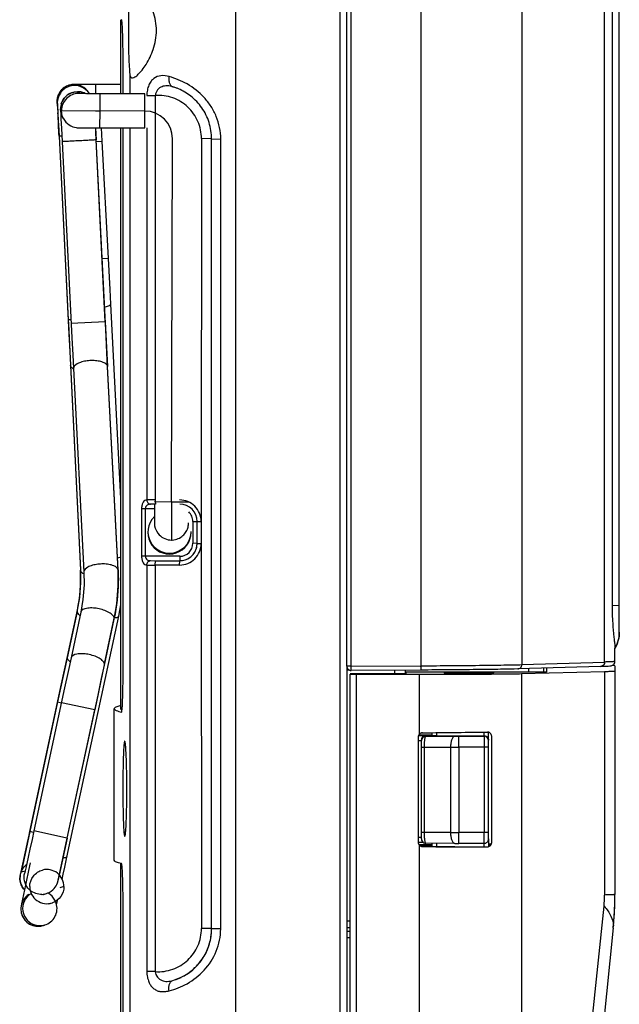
# Model space of a CAD drawing. Header units: inches. Extents: x 0 to 17, y 0 to 11.
# Tile 6 of 30: x 1.7 to 2.3, y 4.6 to 5.5. Entities that reach past the tile are written whole.
import ezdxf

# ---------------------------------------------------------------- set-up
doc = ezdxf.new("R2010")
doc.units = ezdxf.units.IN
doc.header["$LTSCALE"] = 0.935
doc.header["$MEASUREMENT"] = 0
doc.layers.get('0').update_dxf_attribs({"linetype": 'CONTINUOUS'})

msp = doc.modelspace()

# ---------------------------------------------------------------- linework, layer by layer
at = {"color": 7, "linetype": 'CONTINUOUS'}
for p, q in [((2.02491, 4.9164), (2.02491, 5.60517)), ((2.02895, 4.91637), (2.02894, 5.57913)), ((2.09275, 5.5788), (2.09275, 4.91671)), ((2.18547, 5.57904), (2.18547, 4.91775)), ((2.26142, 4.92013), (2.26142, 5.58061)), ((2.27488, 4.94722), (2.27488, 5.55695)), ((2.26822, 5.5272), (2.26822, 4.97172)), ((1.77535, 5.44964), (1.77482, 5.44963)), ((1.77835, 5.44964), (1.77535, 5.44964)), ((1.79079, 5.44963), (1.77835, 5.44964)), ((1.81759, 5.44956), (1.79079, 5.44963)), ((1.79467, 5.44114), (1.79468, 5.44962)), ((1.78289, 5.44122), (1.78078, 5.44124)), ((1.78603, 5.44119), (1.78289, 5.44122)), ((1.79016, 5.44116), (1.78603, 5.44119)), ((1.79518, 5.44114), (1.79016, 5.44116)), ((1.83966, 5.44103), (1.79518, 5.44114)), ((1.79856, 5.42539), (1.79856, 5.44113)), ((1.83965, 5.42529), (1.83966, 5.44103)), ((1.75895, 5.4338), (1.75938, 5.43283)), ((1.75938, 5.43283), (1.75963, 5.42867)), ((1.75944, 5.43144), (1.75945, 5.43133)), ((1.75945, 5.43133), (1.7595, 5.43062)), ((1.7595, 5.43062), (1.75963, 5.42825)), ((1.75955, 5.42944), (1.75957, 5.42938)), ((1.75963, 5.42867), (1.75979, 5.42573)), ((1.75963, 5.42825), (1.75989, 5.42346)), ((1.75979, 5.42573), (1.7599, 5.42377)), ((1.76235, 5.42725), (1.76236, 5.42733)), ((1.76235, 5.42724), (1.76235, 5.42725)), ((1.76323, 5.42567), (1.76236, 5.42733)), ((1.76393, 5.42101), (1.76323, 5.42567)), ((1.76323, 5.42567), (1.79452, 5.4254)), ((1.79452, 5.4254), (1.79856, 5.42539)), ((1.79848, 5.40982), (1.79856, 5.42539)), ((1.83965, 5.42529), (1.79856, 5.42539)), ((1.83958, 5.40972), (1.83965, 5.42529)), ((1.75989, 5.42346), (1.76025, 5.41655)), ((1.76025, 5.41655), (1.7607, 5.40774)), ((1.76245, 5.42397), (1.76273, 5.41773)), ((1.76273, 5.41773), (1.76311, 5.40969)), ((1.76427, 5.42004), (1.76393, 5.42101)), ((1.76427, 5.42005), (1.7648, 5.41882)), ((1.76494, 5.41854), (1.76427, 5.42004)), ((1.7648, 5.4188), (1.76494, 5.41854)), ((1.7607, 5.40774), (1.76098, 5.40212)), ((1.76311, 5.40969), (1.77272, 5.21726)), ((1.78101, 5.40992), (1.78385, 5.40989)), ((1.78385, 5.40989), (1.79101, 5.40984)), ((1.79101, 5.40984), (1.83958, 5.40972)), ((1.79453, 5.40992), (1.79508, 5.39886)), ((1.79475, 5.4059), (1.79456, 5.40983)), ((1.80062, 5.39771), (1.79998, 5.40981)), ((1.76098, 5.40212), (1.761, 5.40212)), ((1.76331, 5.40219), (1.761, 5.40212)), ((1.761, 5.40212), (1.76942, 5.23381)), ((1.7951, 5.39887), (1.79475, 5.4059)), ((1.7951, 5.39887), (1.79508, 5.39886)), ((1.80342, 5.23193), (1.79508, 5.39886)), ((1.80411, 5.21857), (1.7951, 5.39887)), ((1.86423, 5.06712), (1.86503, 5.39979)), ((1.79526, 5.39736), (1.80062, 5.39771)), ((1.80622, 5.29022), (1.80062, 5.39771)), ((1.80622, 5.29022), (1.80064, 5.28987)), ((1.81759, 5.07009), (1.8084, 5.24831)), ((1.76939, 5.23381), (1.76942, 5.23381)), ((1.77171, 5.23389), (1.76942, 5.23381)), ((1.76942, 5.23381), (1.7696, 5.23024)), ((1.7696, 5.23024), (1.77147, 5.19235)), ((1.80342, 5.23193), (1.77206, 5.23037)), ((1.80344, 5.23194), (1.80342, 5.23193)), ((1.80342, 5.23193), (1.8055, 5.19107)), ((1.77143, 5.19236), (1.78061, 5.00467)), ((1.77144, 5.19236), (1.77148, 5.192)), ((1.77147, 5.19235), (1.77148, 5.192)), ((1.77148, 5.192), (1.78065, 5.00431)), ((1.80553, 5.19077), (1.80549, 5.19107)), ((1.81513, 5.0046), (1.80549, 5.19107)), ((1.81517, 5.00429), (1.80552, 5.19076)), ((1.77403, 5.18894), (1.77262, 5.19001)), ((1.77417, 5.18914), (1.78381, 5.00267)), ((1.84854, 5.06483), (1.84851, 5.0564)), ((1.84854, 5.0672), (1.86423, 5.06712)), ((1.86423, 5.06712), (1.86422, 5.06327)), ((1.86423, 5.06712), (1.87986, 5.06712)), ((1.84851, 5.0564), (1.84848, 5.05088)), ((1.86422, 5.06327), (1.86408, 5.03197)), ((1.84848, 5.05088), (1.84847, 5.04851)), ((1.85152, 5.03832), (1.85286, 5.03674)), ((1.85259, 5.03701), (1.85286, 5.03674)), ((1.81764, 5.01614), (1.81465, 5.01527)), ((1.7806, 5.00467), (1.7806, 5.00466)), ((1.7806, 5.00466), (1.78066, 5.00431)), ((1.7829, 5.00144), (1.78181, 5.0023)), ((1.78372, 5.00096), (1.7829, 5.00144)), ((1.78382, 5.00267), (1.78382, 5.00266)), ((1.81516, 5.00429), (1.81512, 5.0046)), ((1.81512, 5.0046), (1.81514, 5.00429)), ((1.81512, 5.0046), (1.81513, 5.00429)), ((1.81516, 5.00429), (1.81516, 5.00429)), ((1.77754, 4.96648), (1.76838, 4.92409)), ((1.77756, 4.96756), (1.7684, 4.92517)), ((1.78091, 4.96589), (1.77196, 4.9239)), ((1.77755, 4.96756), (1.77754, 4.96648)), ((1.81575, 4.96206), (1.81759, 4.97261)), ((2.27488, 4.97188), (2.26822, 4.97172)), ((1.76811, 4.74109), (1.81575, 4.96206)), ((1.77901, 4.96385), (1.77835, 4.96466)), ((1.78012, 4.96282), (1.77901, 4.96385)), ((1.80263, 4.91737), (1.81159, 4.95935)), ((1.80266, 4.9184), (1.81161, 4.96038)), ((1.81159, 4.95936), (1.81161, 4.96038)), ((1.81159, 4.95935), (1.81159, 4.95936)), ((2.27091, 4.92069), (2.27091, 4.93296)), ((1.76838, 4.92409), (1.75965, 4.88359)), ((1.76839, 4.92517), (1.76838, 4.92409)), ((1.76902, 4.92251), (1.76838, 4.92409)), ((1.7698, 4.92152), (1.76902, 4.92251)), ((1.77105, 4.92035), (1.7698, 4.92152)), ((2.18547, 4.91775), (2.26142, 4.92013)), ((1.80245, 4.91744), (1.79364, 4.87632)), ((1.80266, 4.9184), (1.80245, 4.91744)), ((1.80264, 4.91738), (1.80266, 4.9184)), ((2.02894, 4.91637), (2.02491, 4.9164)), ((2.02737, 4.91273), (2.02491, 4.91273)), ((2.0289, 4.91243), (2.02895, 4.91527)), ((2.0927, 4.91277), (2.0289, 4.91243)), ((2.02895, 4.91637), (2.09275, 4.91671)), ((2.06856, 4.91264), (2.06856, 4.90922)), ((2.07847, 4.9127), (2.07847, 4.90922)), ((2.19448, 4.91081), (2.07947, 4.91079)), ((2.07947, 4.90922), (2.07947, 4.91079)), ((2.09275, 4.91562), (2.0927, 4.91277)), ((2.25766, 4.91618), (2.18171, 4.91379)), ((2.1851, 4.9095), (2.26142, 4.91149)), ((2.1918, 4.91081), (2.1918, 4.91411)), ((2.20803, 4.91088), (2.19448, 4.91081)), ((2.20545, 4.91454), (2.20545, 4.91085)), ((2.20803, 4.91462), (2.20803, 4.91088)), ((2.26142, 4.91149), (2.26142, 4.70652)), ((2.27091, 4.91671), (2.26858, 4.91696)), ((2.27091, 4.91671), (2.27091, 4.70703)), ((2.07947, 4.90922), (2.02788, 4.90922)), ((2.02788, 3.99389), (2.02788, 4.90897)), ((2.02788, 4.90897), (2.03389, 4.90892)), ((2.03388, 4.00506), (2.03389, 4.90892)), ((2.03389, 4.90892), (2.09152, 4.90892)), ((2.09152, 4.85408), (2.09152, 4.90892)), ((2.15993, 4.91036), (2.11429, 4.91036)), ((2.11429, 4.91036), (2.11429, 4.90991)), ((2.11429, 4.90991), (2.15993, 4.90991)), ((2.15993, 4.90991), (2.15993, 4.91036)), ((2.1851, 4.9095), (2.1851, 4.00665)), ((1.76608, 4.89641), (1.73789, 4.76533)), ((1.75965, 4.88359), (1.73408, 4.76472)), ((1.75944, 4.88364), (1.76316, 4.88284)), ((1.76855, 4.75874), (1.7967, 4.88964)), ((1.79383, 4.87628), (1.76317, 4.88287)), ((1.76836, 4.75878), (1.79364, 4.87632)), ((2.09038, 4.8513), (2.09038, 4.7549)), ((2.09335, 4.8479), (2.09038, 4.8479)), ((2.09075, 4.8529), (2.09732, 4.8529)), ((2.10327, 4.853), (2.09079, 4.853)), ((2.10129, 4.85505), (2.09313, 4.85505)), ((2.09335, 4.75796), (2.09335, 4.84889)), ((2.09732, 4.8529), (2.09732, 4.8522)), ((2.09732, 4.8522), (2.12395, 4.8521)), ((2.10327, 4.85254), (2.10327, 4.85535)), ((2.10724, 4.85251), (2.10327, 4.85254)), ((2.10724, 4.85539), (2.10724, 4.85251)), ((2.10724, 4.85251), (2.15089, 4.85251)), ((2.12763, 4.84209), (2.12771, 4.8521)), ((2.12771, 4.8521), (2.15089, 4.85209)), ((2.15089, 4.85209), (2.15085, 4.84212)), ((2.15089, 4.85251), (2.15089, 4.85209)), ((2.15095, 4.85251), (2.15092, 4.85593)), ((2.15486, 4.75805), (2.15486, 4.85585)), ((2.15555, 4.85558), (2.15486, 4.85556)), ((2.15783, 4.7546), (2.15783, 4.85204)), ((2.09335, 4.84222), (2.09578, 4.84219)), ((2.09578, 4.84219), (2.1201, 4.84211)), ((2.09578, 4.84219), (2.09578, 4.76383)), ((2.1201, 4.84211), (2.1201, 4.76375)), ((2.15085, 4.84209), (2.12763, 4.84209)), ((2.12763, 4.84209), (2.12763, 4.76373)), ((2.15085, 4.84209), (2.15085, 4.76373)), ((2.15486, 4.84213), (2.15089, 4.84209)), ((1.73408, 4.76472), (1.72729, 4.73296)), ((1.73318, 4.76152), (1.73168, 4.75454)), ((1.73388, 4.76476), (1.73318, 4.76152)), ((1.73388, 4.76476), (1.73408, 4.76472)), ((1.7376, 4.76397), (1.73408, 4.76472)), ((1.73617, 4.75734), (1.73429, 4.74867)), ((1.73789, 4.76533), (1.73617, 4.75734)), ((1.76693, 4.7591), (1.73789, 4.76533)), ((1.76836, 4.75878), (1.76098, 4.72479)), ((1.76449, 4.73993), (1.76855, 4.75874)), ((1.76836, 4.75878), (1.76693, 4.7591)), ((1.76855, 4.75874), (1.76836, 4.75878)), ((2.09038, 4.75961), (2.09335, 4.75961)), ((2.09578, 4.76383), (2.09335, 4.76386)), ((2.1201, 4.76375), (2.09578, 4.76383)), ((2.15085, 4.76373), (2.12763, 4.76373)), ((2.12771, 4.7539), (2.12763, 4.76373)), ((2.15089, 4.75389), (2.15085, 4.7637)), ((2.15486, 4.76376), (2.15089, 4.76373)), ((2.15486, 4.75805), (2.15486, 4.75786)), ((2.15486, 4.75786), (2.15486, 4.75092)), ((1.73168, 4.75454), (1.72988, 4.74616)), ((1.73429, 4.74867), (1.73269, 4.74131)), ((2.09514, 4.7547), (2.09048, 4.7547)), ((2.10327, 4.75253), (2.09145, 4.75253)), ((2.09152, 4.00607), (2.09152, 4.75212)), ((2.09242, 4.7518), (2.10129, 4.7518)), ((2.09431, 4.75124), (2.15383, 4.75072)), ((2.09431, 4.75094), (2.09431, 4.75124)), ((2.12392, 4.7539), (2.09731, 4.754)), ((2.10129, 4.7522), (2.10325, 4.75225)), ((2.10129, 4.7522), (2.10129, 4.75118)), ((2.10327, 4.75116), (2.10327, 4.75398)), ((2.10724, 4.75396), (2.10724, 4.75112)), ((2.15089, 4.75389), (2.12771, 4.7539)), ((2.15092, 4.75075), (2.15095, 4.75389)), ((2.15383, 4.75061), (2.15383, 4.75072)), ((2.15749, 4.7531), (2.15486, 4.7531)), ((2.15486, 4.75231), (2.15699, 4.75237)), ((1.72988, 4.74616), (1.72745, 4.73474)), ((1.73269, 4.74131), (1.7314, 4.73543)), ((1.7604, 4.72133), (1.76449, 4.73993)), ((1.76715, 4.73662), (1.76811, 4.74109)), ((1.72745, 4.73474), (1.72599, 4.72785)), ((1.72729, 4.73296), (1.72618, 4.72761)), ((1.7314, 4.73543), (1.73044, 4.73109)), ((1.73399, 4.73325), (1.73273, 4.72739)), ((1.73461, 4.73614), (1.73399, 4.73325)), ((1.76482, 4.72579), (1.7662, 4.7322)), ((1.7662, 4.7322), (1.76715, 4.73662)), ((1.72557, 4.72584), (1.72545, 4.72523)), ((1.72599, 4.72785), (1.72557, 4.72584)), ((1.72859, 4.72819), (1.72618, 4.72761)), ((1.72986, 4.7285), (1.72859, 4.72819)), ((1.72981, 4.72829), (1.72962, 4.72745)), ((1.73273, 4.72739), (1.7312, 4.72023)), ((1.76098, 4.72479), (1.75924, 4.7171)), ((1.76018, 4.72036), (1.7604, 4.72133)), ((1.76376, 4.72085), (1.76482, 4.72579)), ((1.73018, 4.71543), (1.72745, 4.70261)), ((1.7312, 4.72023), (1.73018, 4.71543)), ((1.74939, 4.70786), (1.74937, 4.70786)), ((1.72638, 4.69741), (1.72628, 4.69691)), ((1.72658, 4.69841), (1.72638, 4.69741)), ((1.72745, 4.70261), (1.72658, 4.69841)), ((1.75877, 4.69746), (1.75985, 4.70257)), ((2.18862, 3.99886), (2.26089, 4.69626)), ((2.26933, 4.67631), (2.27018, 4.68608)), ((1.73847, 4.6782), (1.74002, 4.67881)), ((1.74665, 4.6786), (1.74722, 4.67882)), ((2.02788, 4.68242), (2.02491, 4.68241)), ((2.02788, 4.67652), (2.02491, 4.67651)), ((2.26933, 4.67632), (2.19813, 3.98928)), ((2.26933, 4.67632), (2.26933, 4.67631)), ((2.02491, 4.67338), (2.02788, 4.67335)), ((2.02788, 4.66735), (2.02491, 4.66737))]:
    msp.add_line(p, q, dxfattribs=at)
at = {"color": 6, "linetype": 'CONTINUOUS'}
for p, q in [((1.92325, 4.01676), (1.92325, 5.57907)), ((2.01887, 4.01591), (2.01885, 5.57989)), ((1.81759, 5.44109), (1.81759, 5.50901)), ((1.81974, 5.44108), (1.81974, 5.469)), ((1.82591, 5.45899), (1.82591, 5.44107)), ((1.82824, 5.45562), (1.82825, 5.45562)), ((1.84149, 5.43959), (1.84924, 5.43955)), ((1.84924, 5.43955), (1.84924, 5.06876)), ((1.81759, 4.87734), (1.81759, 5.40977)), ((1.81974, 4.91352), (1.81974, 5.40977)), ((1.82591, 5.40975), (1.82591, 4.01755)), ((1.84149, 5.40972), (1.84149, 5.0688)), ((1.8916, 5.39995), (1.89139, 5.04889)), ((1.90091, 5.39986), (1.8916, 5.39995)), ((1.90091, 4.67561), (1.90091, 5.39971)), ((1.90091, 5.39971), (1.90926, 5.39963)), ((1.90926, 4.67553), (1.90926, 5.39963)), ((1.84853, 5.06876), (1.84149, 5.0688)), ((1.84852, 5.06483), (1.84481, 5.06485)), ((1.84948, 5.06483), (1.84852, 5.06483)), ((1.84924, 5.06876), (1.84853, 5.06876)), ((1.83669, 5.06093), (1.83669, 5.01709)), ((1.83669, 5.06093), (1.84023, 5.06091)), ((1.84023, 5.06091), (1.84853, 5.06091)), ((1.84023, 5.01707), (1.84023, 5.06091)), ((1.88366, 5.04901), (1.88366, 5.02897)), ((1.88366, 5.04901), (1.88763, 5.04898)), ((1.88763, 5.0289), (1.88763, 5.04893)), ((1.88763, 5.04893), (1.89139, 5.04889)), ((1.89139, 5.04889), (1.89139, 5.02888)), ((1.88763, 5.02894), (1.88366, 5.02897)), ((1.88699, 5.02443), (1.88763, 5.0289)), ((1.88763, 5.0289), (1.89139, 5.02888)), ((1.89139, 5.02888), (1.8916, 4.67582)), ((1.84023, 5.01707), (1.83669, 5.01709)), ((1.87176, 5.01707), (1.84023, 5.01707)), ((1.84481, 5.01307), (1.84948, 5.01305)), ((1.84924, 5.00905), (1.84948, 5.01305)), ((1.84948, 5.01305), (1.87176, 5.01304)), ((1.87152, 5.00903), (1.87176, 5.01304)), ((1.87176, 5.01707), (1.87176, 5.01307)), ((1.84149, 5.00908), (1.84149, 4.63631)), ((1.84149, 5.00908), (1.84924, 5.00905)), ((1.87152, 5.00903), (1.84924, 5.00905)), ((1.84924, 5.00905), (1.84924, 4.63628)), ((2.02491, 4.9164), (2.02491, 3.9939)), ((1.81164, 4.87741), (1.81164, 4.87734)), ((1.81164, 4.73847), (1.81164, 4.87734)), ((1.81748, 4.8803), (1.81664, 4.88008)), ((1.81759, 4.8803), (1.81681, 4.88008)), ((1.81759, 4.87734), (1.81759, 4.87741)), ((1.81164, 4.73847), (1.81164, 4.73854)), ((1.81827, 4.73531), (1.81662, 4.73573)), ((1.81759, 4.44089), (1.81759, 4.73531)), ((1.76543, 4.71421), (1.7616, 4.71301)), ((1.7517, 4.69835), (1.75498, 4.69947)), ((1.81974, 4.47708), (1.81974, 4.6953)), ((1.90091, 4.67575), (1.8916, 4.67582)), ((1.90926, 4.67553), (1.90091, 4.67561)), ((1.84924, 4.63628), (1.84149, 4.63631)), ((1.86536, 4.6282), (1.87157, 4.63049))]:
    msp.add_line(p, q, dxfattribs=at)
at = {"color": 7, "linetype": 'CONTINUOUS'}
for points in [[(1.77482, 5.44963), (1.77457, 5.44963), (1.77421, 5.44962), (1.77351, 5.44957), (1.77264, 5.44948), (1.7717, 5.44932), (1.77071, 5.44909), (1.7697, 5.44878), (1.7687, 5.4484), (1.76771, 5.44795), (1.76674, 5.44742), (1.7658, 5.44682), (1.76488, 5.44614), (1.76401, 5.44539), (1.76319, 5.44456), (1.76242, 5.44366), (1.7617, 5.44269), (1.76106, 5.44165), (1.76048, 5.44055), (1.75998, 5.43938), (1.75957, 5.43817), (1.75926, 5.4369), (1.75905, 5.43559), (1.75895, 5.43424), (1.75895, 5.4338)], [(1.7808, 5.44276), (1.77784, 5.443), (1.77492, 5.44268), (1.77243, 5.44196), (1.77031, 5.44095), (1.76849, 5.43975), (1.76697, 5.43842), (1.76572, 5.43701), (1.76471, 5.43556), (1.76391, 5.43411), (1.7633, 5.43267), (1.76286, 5.43125), (1.76257, 5.42989), (1.76241, 5.42866), (1.76236, 5.42773), (1.76235, 5.42724)], [(1.78078, 5.44124), (1.77999, 5.44126), (1.77987, 5.44126)], [(1.78531, 5.44119), (1.78345, 5.44205), (1.7808, 5.44276)], [(1.76235, 5.42725), (1.76235, 5.42691), (1.76236, 5.42654), (1.76237, 5.42617), (1.76238, 5.42575), (1.76245, 5.42397)], [(1.76427, 5.41979), (1.76457, 5.41923), (1.7648, 5.4188)], [(1.7648, 5.41882), (1.76593, 5.41686), (1.76725, 5.41516), (1.76872, 5.41373), (1.77029, 5.41255), (1.77191, 5.41162), (1.77354, 5.41092), (1.77512, 5.41044), (1.77655, 5.41015), (1.77767, 5.41002), (1.77833, 5.40998), (1.77876, 5.40996), (1.77919, 5.40995), (1.77969, 5.40994), (1.78101, 5.40992)], [(1.76098, 5.40212), (1.77005, 5.22057), (1.77082, 5.20494), (1.77144, 5.19236)], [(1.80839, 5.24831), (1.80771, 5.26159), (1.80622, 5.29022)], [(1.80553, 5.19076), (1.80488, 5.2035), (1.80411, 5.21857)], [(1.77272, 5.21726), (1.77351, 5.2017), (1.77416, 5.18913)], [(1.84847, 5.04851), (1.84846, 5.04813), (1.84846, 5.0481)], [(1.86408, 5.03197), (1.86486, 5.03199), (1.86627, 5.03212), (1.86764, 5.03237), (1.86897, 5.03275), (1.87024, 5.03323), (1.87145, 5.0338), (1.87259, 5.03447), (1.87365, 5.03521), (1.87462, 5.03602), (1.87552, 5.03689), (1.87632, 5.03782), (1.87704, 5.03878), (1.87767, 5.03978), (1.87821, 5.0408), (1.87866, 5.04184), (1.87904, 5.04288), (1.87933, 5.04392), (1.87953, 5.04491), (1.87967, 5.04583), (1.87974, 5.0466), (1.87977, 5.04714), (1.87977, 5.04742), (1.87978, 5.04771)], [(1.7806, 5.00467), (1.78069, 4.99289), (1.77958, 4.97926), (1.77756, 4.96756)], [(1.78382, 5.00267), (1.78394, 4.991), (1.78288, 4.97748), (1.78091, 4.96589)], [(1.81159, 4.95935), (1.814, 4.97353), (1.81531, 4.99002), (1.81516, 5.00429)], [(1.76839, 4.92517), (1.76566, 4.91252), (1.7624, 4.89736), (1.73387, 4.76476)], [(1.77196, 4.92391), (1.76929, 4.9114), (1.76608, 4.89641)], [(1.7967, 4.88964), (1.80001, 4.90508), (1.80263, 4.91737)], [(2.09335, 4.75796), (2.0935, 4.75689), (2.09394, 4.75589), (2.09463, 4.75505), (2.09552, 4.75443), (2.09655, 4.75407), (2.09731, 4.754)], [(1.73044, 4.73109), (1.72994, 4.72885), (1.72981, 4.72829)], [(1.72545, 4.72523), (1.7254, 4.72497), (1.72535, 4.72467), (1.72527, 4.72417), (1.72515, 4.72324), (1.72509, 4.72203), (1.72513, 4.7207), (1.7253, 4.71929), (1.72561, 4.71783), (1.72607, 4.71634), (1.72672, 4.71483), (1.72757, 4.71332), (1.72866, 4.71181), (1.72926, 4.71115)], [(1.72962, 4.72745), (1.72951, 4.72699), (1.72951, 4.72696)], [(1.74939, 4.70786), (1.75003, 4.70808), (1.752, 4.70897), (1.75371, 4.71003), (1.75517, 4.7112), (1.7564, 4.71245), (1.75743, 4.71374), (1.75826, 4.71504), (1.7589, 4.71629), (1.75924, 4.7171)], [(1.75924, 4.7171), (1.75946, 4.7177), (1.75972, 4.71853), (1.75985, 4.71899), (1.75993, 4.71931), (1.76001, 4.71962), (1.76018, 4.72036)], [(1.74622, 4.70688), (1.74659, 4.70699), (1.74937, 4.70786)], [(2.27018, 4.68608), (2.2708, 4.6989), (2.27091, 4.70703)], [(1.72628, 4.69691), (1.72623, 4.69666), (1.72618, 4.69634), (1.7261, 4.69581), (1.72601, 4.69495), (1.72596, 4.69386), (1.72599, 4.69264), (1.72613, 4.69136), (1.72637, 4.69008), (1.72673, 4.6888), (1.72721, 4.68753), (1.7278, 4.68627), (1.72852, 4.68506), (1.72936, 4.68389), (1.73032, 4.68278), (1.7314, 4.68174), (1.7326, 4.68079), (1.73391, 4.67995), (1.73532, 4.67923), (1.73684, 4.67864), (1.73847, 4.6782)], [(1.73847, 4.6782), (1.73866, 4.67816), (1.74031, 4.67791), (1.74196, 4.67785)], [(1.74196, 4.67785), (1.74357, 4.67794), (1.74514, 4.6782), (1.74665, 4.6786)]]:
    msp.add_lwpolyline(points, dxfattribs=at)
for centre, radius, start, end in [((1.77486, 5.43371), 0.01593, 125.88269, 143.70557), ((1.775, 5.43266), 0.0161, 32.07189, 42.08349), ((1.77471, 5.43369), 0.01599, 29.96687, 38.66623), ((1.77481, 5.43376), 0.01586, 161.65592, 162.3186), ((1.77889, 5.42564), 0.01566, 89.86176, 179.86202), ((1.77889, 5.42576), 0.01554, 86.4267, 89.85851), ((1.77806, 5.42731), 0.01568, 63.54165, 82.41546), ((1.77409, 5.43368), 0.01514, 179.5513, 188.67877), ((1.77467, 5.43376), 0.01572, 188.67258, 195.9718), ((1.77506, 5.43279), 0.01567, 179.82658, 184.88944), ((1.77801, 5.4273), 0.01565, 162.76778, 179.89154), ((1.83959, 5.39985), 0.02544, 359.862, 89.862), ((-5.62239, 5.03501), 7.39252, 2.846436, 3.014436), ((1.7779, 5.42725), 0.01554, 198.03826, 207.82532), ((1.86392, 5.04763), 0.01547, 178.3252, 180.21457), ((1.86416, 5.04764), 0.01571, 180.24403, 216.4014), ((1.63486, 4.99724), 0.14595, 348.25489, 2.77474), ((1.63554, 4.99717), 0.14528, 347.8023, 348.22613), ((2.24512, 4.94722), 0.02976, 331.10879, 360), ((1.80624, 4.9152), 0.22271, 0.01869, 0.30008), ((1.87573, 4.91556), 0.21702, 0.01508, 0.30385), ((2.09732, 4.84823), 0.00397, 89.99899, 179.99899), ((2.1277, 5.92821), 1.07612, 269.80067, 270.00103), ((2.15089, 4.84854), 0.00397, 89.05157, 89.9999), ((2.15089, 4.84813), 0.00397, 0.00137, 90.0009), ((2.12759, 6.99431), 2.15221, 269.80067, 270.00103), ((2.12774, 7.00531), 2.24157, 269.80466, 269.99704), ((2.15089, 4.75786), 0.00397, 269.99891, 360), ((2.12777, 5.88458), 1.13069, 269.8046, 269.99703), ((1.74092, 4.72181), 0.01585, 128.62002, 136.94446), ((1.74052, 4.72202), 0.01539, 154.57739, 158.69033), ((1.74976, 4.71425), 0.01568, 359.86556, 104.29471), ((1.7446, 4.72279), 0.01565, 219.25815, 230.59739), ((1.74976, 4.71425), 0.01568, 179.8681, 289.43928), ((1.74334, 4.69423), 0.01578, 119.49653, 257.86017), ((1.74461, 4.72292), 0.0158, 272.37539, 287.55129), ((1.74332, 4.69419), 0.01582, 61.3819, 63.20413), ((1.74332, 4.69422), 0.0158, 28.47806, 61.34561), ((2.16177, 4.70653), 0.09965, 354.08174, 359.99403), ((1.97319, 4.70703), 0.29772, 358.25773, 359.99976), ((1.74189, 4.6937), 0.01593, 176.01167, 192.19137), ((1.74334, 4.69423), 0.01578, 291.36576, 23.49642), ((1.74329, 4.69422), 0.01582, 24.32528, 28.4251), ((1.74325, 4.6942), 0.01587, 23.48387, 24.32677), ((1.97296, 4.70704), 0.29796, 356.00147, 358.25755), ((1.74192, 4.69374), 0.01597, 192.31025, 208.61455), ((1.74178, 4.69367), 0.01581, 208.64854, 209.1192), ((1.74185, 4.69373), 0.0159, 209.1841, 224.92858), ((1.97264, 4.70706), 0.29827, 354.07309, 356.0014), ((1.74189, 4.69377), 0.01596, 224.93873, 225.69226), ((1.74184, 4.69373), 0.0159, 225.71398, 241.26157), ((1.74182, 4.69372), 0.01588, 241.31215, 242.09398), ((1.74182, 4.69373), 0.01589, 242.10206, 257.8382), ((1.74181, 4.69373), 0.01589, 257.8852, 273.54443), ((1.74334, 4.69422), 0.01577, 257.85858, 291.38475), ((1.74181, 4.69373), 0.01588, 273.55197, 274.54326), ((1.74179, 4.69374), 0.0159, 274.593, 289.98074), ((1.74176, 4.6938), 0.01597, 290.00134, 293.21713), ((2.25175, 4.67814), 0.01768, 354.08378, 354.63351), ((2.25173, 4.67814), 0.01769, 354.63374, 356.10703), ((2.25161, 4.67815), 0.01781, 356.1119, 0.14126)]:
    msp.add_arc(centre, radius, start, end, dxfattribs=at)
at = {"color": 6, "linetype": 'CONTINUOUS'}
for centre, radius, start, end in [((1.85061, 5.39878), 0.05084, 70.05403, 73.12978), ((1.85092, 5.39963), 0.04994, 66.87968, 70.04945), ((1.87175, 5.04893), 0.01588, 0.00968, 89.9562), ((1.86223, 5.03899), 0.01984, 143.96804, 359.9946), ((1.86228, 5.03894), 0.01991, 134.48424, 143.9362), ((1.86223, 5.03983), 0.01984, 182.36017, 357.63983), ((1.86245, 5.03899), 0.01962, 0.00262, 2.38462), ((1.87176, 5.02898), 0.0119, 270.00034, 359.99765), ((1.87165, 5.02896), 0.01598, 343.53024, 359.94043), ((1.87186, 5.0289), 0.01576, 342.02042, 343.50584), ((1.85109, 4.67578), 0.04983, 345.7511, 359.96548), ((1.85124, 4.67579), 0.04968, 331.70013, 343.17571), ((1.85156, 4.67568), 0.04934, 343.18934, 345.72969), ((1.85116, 4.67589), 0.04979, 317.56041, 327.98766), ((1.85146, 4.67569), 0.04944, 327.99624, 331.68346), ((1.85128, 4.67582), 0.04966, 303.0187, 313.73817), ((1.85145, 4.67564), 0.04942, 313.74942, 317.54783), ((1.85207, 4.67468), 0.04834, 293.66399, 295.5368), ((1.85123, 4.67601), 0.04985, 294.08349, 295.84147), ((1.85204, 4.67474), 0.0484, 295.53725, 297.27916), ((1.85129, 4.67589), 0.04972, 295.84037, 299.21177), ((1.85145, 4.67559), 0.04938, 299.21337, 303.00438), ((1.85188, 4.67517), 0.04886, 286.01924, 293.64163)]:
    msp.add_arc(centre, radius, start, end, dxfattribs=at)
at = {"color": 7, "linetype": 'CONTINUOUS'}
for centre, major_axis, ratio, start_param, end_param in [((2.09435, 4.8513), (0.00336, 0.00211), 0.999919, 1.803512, 2.580031), ((2.09065, 4.85606), (0.0992, 0.00087), 0.008379, -1.533949, -0.880384), ((2.09435, 4.7552), (0.00336, 0.00211), 0.999919, 2.973712, 4.1421), ((2.09065, 4.7518), (0.0992, -0.00087), 0.008379, -1.533803, -0.880237)]:
    msp.add_ellipse(centre, major_axis=major_axis, ratio=ratio, start_param=start_param, end_param=end_param, dxfattribs=at)
at = {"color": 6, "linetype": 'CONTINUOUS'}
for points, knots in [([(1.82825, 5.45562), (1.82909, 5.45562), (1.83113, 5.45665), (1.83402, 5.4592), (1.83742, 5.46312), (1.84253, 5.47047), (1.84831, 5.48228), (1.85134, 5.4991), (1.84817, 5.51592), (1.84237, 5.52777), (1.83727, 5.53518), (1.83388, 5.53917), (1.83102, 5.54178), (1.82901, 5.54288), (1.82816, 5.54291)], [0, 0, 0, 0, 0.024875, 0.063349, 0.114727, 0.17704, 0.326926, 0.498885, 0.671158, 0.821832, 0.884596, 0.936385, 0.975145, 1, 1, 1, 1]), ([(1.82591, 5.53982), (1.82563, 5.53767), (1.82526, 5.53237), (1.82485, 5.52321), (1.8246, 5.51197), (1.82449, 5.49573), (1.82467, 5.48015), (1.82527, 5.46661), (1.82564, 5.4612), (1.82591, 5.45899)], [0, 0, 0, 0, 0.080216, 0.196884, 0.340014, 0.497198, 0.799039, 0.917503, 1, 1, 1, 1]), ([(1.81975, 5.469), (1.81975, 5.47158), (1.81972, 5.47666), (1.81963, 5.48402), (1.8195, 5.49083), (1.81932, 5.49681), (1.81914, 5.50116), (1.81896, 5.50406), (1.81884, 5.50575), (1.81871, 5.50708), (1.81858, 5.50809), (1.81845, 5.50863), (1.81836, 5.50899), (1.81827, 5.50901)], [0, 0, 0, 0, 0.193214, 0.379465, 0.551321, 0.702368, 0.826761, 0.877447, 0.919784, 0.953411, 0.97801, 0.993441, 1, 1, 1, 1]), ([(1.82591, 5.45899), (1.82598, 5.4585), (1.82613, 5.45764), (1.82657, 5.45653), (1.82727, 5.45579), (1.82787, 5.45563), (1.82816, 5.45562)], [0, 0, 0, 0, 0.334702, 0.594884, 0.802447, 1, 1, 1, 1]), ([(1.82816, 5.45562), (1.82818, 5.45562), (1.8282, 5.45562), (1.82823, 5.45562), (1.82824, 5.45562)], [0, 0, 0, 0, 0.496104, 1, 1, 1, 1]), ([(1.86184, 5.45689), (1.85943, 5.45746), (1.85459, 5.45828), (1.8486, 5.45609), (1.84511, 5.45253), (1.84306, 5.44887), (1.84181, 5.44445), (1.84144, 5.44124), (1.84149, 5.43959)], [0, 0, 0, 0, 0.233912, 0.452026, 0.568794, 0.698402, 0.843655, 1, 1, 1, 1]), ([(1.86184, 5.45689), (1.86166, 5.45581), (1.86152, 5.45371), (1.86204, 5.45081), (1.86329, 5.44853), (1.86467, 5.44764), (1.86537, 5.44744)], [0, 0, 0, 0, 0.302232, 0.572074, 0.801029, 1, 1, 1, 1]), ([(1.90926, 5.39963), (1.90932, 5.40314), (1.90856, 5.41018), (1.90549, 5.42029), (1.90063, 5.42963), (1.89224, 5.4404), (1.87942, 5.45056), (1.86758, 5.45526), (1.86184, 5.45689)], [0, 0, 0, 0, 0.132022, 0.264147, 0.395517, 0.525747, 0.775689, 1, 1, 1, 1]), ([(1.86537, 5.44744), (1.86372, 5.44794), (1.86117, 5.44841), (1.85778, 5.44831), (1.85457, 5.44746), (1.85158, 5.44549), (1.84982, 5.44237), (1.84926, 5.44052), (1.84924, 5.43955)], [0, 0, 0, 0, 0.249428, 0.370129, 0.487027, 0.727457, 0.859503, 1, 1, 1, 1]), ([(1.90091, 5.39971), (1.90091, 5.40479), (1.89934, 5.41497), (1.89258, 5.42858), (1.88261, 5.43908), (1.87455, 5.44384), (1.87053, 5.44556)], [0, 0, 0, 0, 0.262287, 0.522543, 0.773655, 1, 1, 1, 1]), ([(1.8916, 5.39995), (1.8916, 5.40533), (1.88934, 5.41623), (1.87976, 5.42977), (1.86561, 5.43841), (1.8546, 5.43992), (1.84924, 5.43955)], [0, 0, 0, 0, 0.250228, 0.500312, 0.75021, 1, 1, 1, 1]), ([(1.84149, 5.0688), (1.84088, 5.06877), (1.83949, 5.0685), (1.83792, 5.0667), (1.83692, 5.06411), (1.83668, 5.06205), (1.83669, 5.06093)], [0, 0, 0, 0, 0.182672, 0.395635, 0.670653, 1, 1, 1, 1]), ([(1.84481, 5.06485), (1.84378, 5.06486), (1.84211, 5.06446), (1.84054, 5.06279), (1.84022, 5.06156), (1.84023, 5.06091)], [0, 0, 0, 0, 0.459584, 0.712445, 1, 1, 1, 1]), ([(1.84149, 5.0688), (1.84149, 5.06781), (1.84203, 5.06584), (1.84394, 5.06484), (1.84481, 5.06485)], [0, 0, 0, 0, 0.52937, 1, 1, 1, 1]), ([(1.84924, 5.06876), (1.84924, 5.06826), (1.84925, 5.06733), (1.84929, 5.06622), (1.84934, 5.06552), (1.84938, 5.06515), (1.84941, 5.06497), (1.84945, 5.06482), (1.84948, 5.06483)], [0, 0, 0, 0, 0.382954, 0.70658, 0.830227, 0.922093, 0.978678, 1, 1, 1, 1]), ([(1.89139, 5.04889), (1.89138, 5.05147), (1.89034, 5.05669), (1.88591, 5.06328), (1.87932, 5.06772), (1.8741, 5.06872), (1.87152, 5.06875)], [0, 0, 0, 0, 0.250185, 0.500258, 0.7502, 1, 1, 1, 1]), ([(1.88366, 5.04901), (1.88366, 5.05063), (1.88299, 5.05389), (1.88106, 5.05661), (1.87988, 5.05772)], [0, 0, 0, 0, 0.500058, 1, 1, 1, 1]), ([(1.87152, 5.00903), (1.8741, 5.00905), (1.87932, 5.01006), (1.8859, 5.01449), (1.89034, 5.02107), (1.89137, 5.02629), (1.89139, 5.02888)], [0, 0, 0, 0, 0.249806, 0.499689, 0.749751, 1, 1, 1, 1]), ([(1.87176, 5.01304), (1.8751, 5.01303), (1.88197, 5.01526), (1.88605, 5.02123), (1.88699, 5.02443)], [0, 0, 0, 0, 0.499987, 1, 1, 1, 1]), ([(1.87176, 5.01307), (1.87503, 5.01307), (1.88174, 5.0152), (1.88585, 5.02093), (1.88686, 5.02404)], [0, 0, 0, 0, 0.500005, 1, 1, 1, 1]), ([(1.83669, 5.01709), (1.83669, 5.01597), (1.83692, 5.0139), (1.83791, 5.01126), (1.83949, 5.00948), (1.84087, 5.00908), (1.84149, 5.00908)], [0, 0, 0, 0, 0.328102, 0.603577, 0.817763, 1, 1, 1, 1]), ([(1.84023, 5.01707), (1.84022, 5.01643), (1.84055, 5.0152), (1.84209, 5.01349), (1.84378, 5.01307), (1.84481, 5.01307)], [0, 0, 0, 0, 0.286584, 0.539682, 1, 1, 1, 1]), ([(1.84149, 5.00908), (1.84149, 5.01007), (1.84204, 5.01205), (1.84393, 5.01307), (1.84481, 5.01307)], [0, 0, 0, 0, 0.52925, 1, 1, 1, 1]), ([(1.81828, 4.87418), (1.81836, 4.87418), (1.81847, 4.87452), (1.81859, 4.87502), (1.81872, 4.876), (1.81884, 4.87727), (1.81897, 4.87892), (1.81914, 4.88176), (1.81932, 4.88603), (1.8195, 4.89192), (1.81963, 4.89863), (1.81972, 4.90593), (1.81974, 4.91096), (1.81974, 4.91352)], [0, 0, 0, 0, 0.005942, 0.020692, 0.044663, 0.077739, 0.119609, 0.169924, 0.293896, 0.44501, 0.617481, 0.804945, 1, 1, 1, 1]), ([(1.81664, 4.88008), (1.81538, 4.87973), (1.81373, 4.87923), (1.81206, 4.87823), (1.81166, 4.87766), (1.81164, 4.87741)], [0, 0, 0, 0, 0.671179, 0.870251, 1, 1, 1, 1]), ([(1.81164, 4.87734), (1.81164, 4.87704), (1.81215, 4.87632), (1.81439, 4.87517), (1.81658, 4.87458), (1.81827, 4.87418)], [0, 0, 0, 0, 0.11761, 0.311863, 1, 1, 1, 1]), ([(1.81858, 4.87612), (1.81843, 4.87621), (1.818, 4.8765), (1.81759, 4.87698), (1.81759, 4.87734)], [0, 0, 0, 0, 0.330953, 1, 1, 1, 1]), ([(1.81827, 4.87418), (1.81827, 4.87418), (1.81827, 4.87418), (1.81828, 4.87418), (1.81828, 4.87418)], [0, 0, 0, 0, 0.519307, 1, 1, 1, 1]), ([(1.82122, 4.84755), (1.82113, 4.84755), (1.82096, 4.84719), (1.82083, 4.84662), (1.82066, 4.84554), (1.82051, 4.84413), (1.82036, 4.84231), (1.82015, 4.83917), (1.81993, 4.83445), (1.81973, 4.82795), (1.81958, 4.82053), (1.81949, 4.81247), (1.81946, 4.80409), (1.8195, 4.7957), (1.81959, 4.78762), (1.81974, 4.78017), (1.81994, 4.77362), (1.82016, 4.76885), (1.82037, 4.76568), (1.82052, 4.76383), (1.82068, 4.76237), (1.82084, 4.76127), (1.82099, 4.76066), (1.82113, 4.76028), (1.82123, 4.76026)], [0, 0, 0, 0, 0.003147, 0.010557, 0.022529, 0.039024, 0.059891, 0.084959, 0.1467, 0.221931, 0.307781, 0.400979, 0.497969, 0.59504, 0.688477, 0.774714, 0.850462, 0.912835, 0.938253, 0.959489, 0.976366, 0.988731, 0.996531, 1, 1, 1, 1]), ([(1.82123, 4.84755), (1.82123, 4.84755), (1.82123, 4.84755), (1.82122, 4.84755), (1.82122, 4.84755)], [0, 0, 0, 0, 0.503151, 1, 1, 1, 1]), ([(1.82125, 4.76026), (1.82134, 4.76026), (1.8215, 4.76062), (1.82164, 4.7612), (1.82182, 4.76227), (1.82199, 4.76368), (1.82215, 4.76551), (1.82238, 4.76864), (1.82263, 4.77336), (1.82286, 4.77986), (1.82304, 4.78728), (1.82315, 4.79534), (1.82318, 4.80372), (1.82314, 4.81212), (1.82303, 4.82019), (1.82285, 4.82765), (1.82261, 4.83419), (1.82237, 4.83896), (1.82214, 4.84213), (1.82197, 4.84399), (1.8218, 4.84544), (1.82163, 4.84654), (1.82148, 4.84715), (1.82133, 4.84753), (1.82123, 4.84755)], [0, 0, 0, 0, 0.003162, 0.010586, 0.022572, 0.039077, 0.059952, 0.085024, 0.146765, 0.221986, 0.307821, 0.401001, 0.497973, 0.595026, 0.688445, 0.774667, 0.850405, 0.912777, 0.938199, 0.959442, 0.97633, 0.988706, 0.99652, 1, 1, 1, 1]), ([(1.82123, 4.76026), (1.82124, 4.76026), (1.82124, 4.76026), (1.82125, 4.76026), (1.82125, 4.76026)], [0, 0, 0, 0, 0.502504, 1, 1, 1, 1]), ([(1.81662, 4.73573), (1.81589, 4.73593), (1.81458, 4.73633), (1.81289, 4.73702), (1.81164, 4.73785), (1.81164, 4.73847)], [0, 0, 0, 0, 0.391451, 0.682871, 1, 1, 1, 1]), ([(1.81975, 4.6953), (1.81975, 4.69788), (1.81972, 4.70295), (1.81963, 4.71032), (1.8195, 4.71713), (1.81932, 4.7231), (1.81914, 4.72746), (1.81896, 4.73036), (1.81884, 4.73205), (1.81871, 4.73338), (1.81858, 4.73439), (1.81845, 4.73493), (1.81836, 4.73529), (1.81827, 4.73531)], [0, 0, 0, 0, 0.193214, 0.379465, 0.551321, 0.702368, 0.826761, 0.877447, 0.919784, 0.953411, 0.978009, 0.993441, 1, 1, 1, 1]), ([(1.84924, 4.63628), (1.8546, 4.6359), (1.86561, 4.6374), (1.87976, 4.64602), (1.88934, 4.65955), (1.89159, 4.67044), (1.8916, 4.67582)], [0, 0, 0, 0, 0.249835, 0.4997, 0.749743, 1, 1, 1, 1]), ([(1.86186, 4.61863), (1.8676, 4.62012), (1.87942, 4.62481), (1.89502, 4.63697), (1.90647, 4.6545), (1.90925, 4.66854), (1.90926, 4.67553)], [0, 0, 0, 0, 0.22452, 0.474768, 0.73605, 1, 1, 1, 1]), ([(1.87423, 4.63172), (1.87793, 4.63363), (1.88515, 4.6386), (1.89384, 4.64888), (1.89959, 4.6616), (1.90091, 4.67094), (1.90091, 4.67561)], [0, 0, 0, 0, 0.23221, 0.482263, 0.740202, 1, 1, 1, 1]), ([(1.84149, 4.63631), (1.84134, 4.63466), (1.84185, 4.63143), (1.84296, 4.62766), (1.8441, 4.62493), (1.84557, 4.62272), (1.84789, 4.62064), (1.85091, 4.61858), (1.85448, 4.61784), (1.85814, 4.61803), (1.8606, 4.61843), (1.86186, 4.61863)], [0, 0, 0, 0, 0.154993, 0.300122, 0.36843, 0.43084, 0.546834, 0.658222, 0.767417, 0.880784, 1, 1, 1, 1]), ([(1.84924, 4.63628), (1.84935, 4.63441), (1.85086, 4.6309), (1.85524, 4.62776), (1.86037, 4.62711), (1.86371, 4.62772), (1.86536, 4.6282)], [0, 0, 0, 0, 0.271175, 0.512863, 0.750902, 1, 1, 1, 1]), ([(1.86186, 4.61863), (1.86167, 4.61968), (1.86152, 4.62179), (1.86203, 4.62474), (1.86331, 4.62708), (1.86469, 4.628), (1.86536, 4.6282)], [0, 0, 0, 0, 0.291746, 0.57077, 0.807313, 1, 1, 1, 1])]:
    msp.add_open_spline(points, degree=3, knots=knots, dxfattribs=at)
at = {"color": 7, "linetype": 'CONTINUOUS'}
for points, knots in [([(1.78695, 5.44345), (1.78481, 5.44582), (1.77912, 5.44913), (1.76931, 5.44851), (1.76142, 5.4425), (1.75939, 5.43597), (1.75938, 5.43283)], [0, 0, 0, 0, 0.255671, 0.489357, 0.749236, 1, 1, 1, 1]), ([(1.7872, 5.44368), (1.78524, 5.44613), (1.77969, 5.44992), (1.77298, 5.44983), (1.76999, 5.44887)], [0, 0, 0, 0, 0.499985, 1, 1, 1, 1]), ([(1.76306, 5.43194), (1.76362, 5.43375), (1.76544, 5.43722), (1.76977, 5.44103), (1.77493, 5.44299), (1.77848, 5.44308), (1.78013, 5.44286)], [0, 0, 0, 0, 0.259878, 0.522762, 0.771858, 1, 1, 1, 1]), ([(1.76313, 5.42244), (1.76299, 5.42285), (1.76255, 5.42444), (1.76235, 5.42611), (1.76236, 5.42733)], [0, 0, 0, 0, 0.258648, 1, 1, 1, 1]), ([(1.79508, 5.39886), (1.79495, 5.39883), (1.79448, 5.39881), (1.7935, 5.39872), (1.79193, 5.39863), (1.78892, 5.39845), (1.78455, 5.39822), (1.77999, 5.39798), (1.77627, 5.3978), (1.77353, 5.39767), (1.77088, 5.39755), (1.76849, 5.39744), (1.76673, 5.39737), (1.76557, 5.39733), (1.7649, 5.39731), (1.76441, 5.3973), (1.76402, 5.39727), (1.76386, 5.39731), (1.76372, 5.39728), (1.76372, 5.3973)], [0, 0, 0, 0, 0.01291, 0.044201, 0.094664, 0.162189, 0.332559, 0.512392, 0.599056, 0.687989, 0.774317, 0.852499, 0.916784, 0.942564, 0.963706, 0.979929, 0.991222, 0.997824, 1, 1, 1, 1]), ([(1.80839, 5.24831), (1.80841, 5.24803), (1.80813, 5.24757), (1.80758, 5.24712), (1.80665, 5.24657), (1.80506, 5.24596), (1.80366, 5.24558), (1.80286, 5.24539)], [0, 0, 0, 0, 0.127806, 0.218247, 0.330795, 0.623412, 1, 1, 1, 1]), ([(1.77262, 5.19001), (1.77246, 5.19017), (1.77195, 5.19074), (1.77158, 5.19145), (1.77148, 5.192)], [0, 0, 0, 0, 0.284622, 1, 1, 1, 1]), ([(1.8044, 5.193), (1.80357, 5.19382), (1.80109, 5.19515), (1.79677, 5.19622), (1.79184, 5.1966), (1.78681, 5.19631), (1.78276, 5.19554), (1.77969, 5.19451), (1.77668, 5.19317), (1.77406, 5.19101), (1.77416, 5.18914)], [0, 0, 0, 0, 0.104796, 0.24438, 0.398146, 0.54494, 0.694843, 0.766725, 0.832297, 1, 1, 1, 1]), ([(1.8055, 5.19107), (1.80547, 5.19124), (1.80528, 5.19196), (1.80482, 5.19259), (1.8044, 5.193)], [0, 0, 0, 0, 0.222494, 1, 1, 1, 1]), ([(1.85286, 5.03674), (1.8543, 5.03525), (1.85782, 5.03285), (1.862, 5.03197), (1.86408, 5.03197)], [0, 0, 0, 0, 0.499972, 1, 1, 1, 1]), ([(1.81407, 5.0065), (1.81325, 5.00733), (1.81079, 5.00868), (1.80647, 5.00977), (1.80155, 5.01016), (1.7965, 5.00988), (1.79245, 5.00911), (1.78937, 5.00808), (1.78635, 5.00672), (1.78373, 5.00455), (1.78382, 5.00267)], [0, 0, 0, 0, 0.10426, 0.243471, 0.397221, 0.544055, 0.693932, 0.765892, 0.831596, 1, 1, 1, 1]), ([(1.78181, 5.0023), (1.78165, 5.00246), (1.78112, 5.00303), (1.78074, 5.00376), (1.78065, 5.0043)], [0, 0, 0, 0, 0.285484, 1, 1, 1, 1]), ([(1.81514, 5.00429), (1.81532, 5.00061), (1.81558, 4.9859), (1.81391, 4.97116), (1.81161, 4.96038)], [0, 0, 0, 0, 0.250298, 1, 1, 1, 1]), ([(1.81512, 5.0046), (1.8151, 5.00476), (1.81491, 5.00547), (1.81447, 5.0061), (1.81407, 5.0065)], [0, 0, 0, 0, 0.223421, 1, 1, 1, 1]), ([(1.77835, 4.96466), (1.77824, 4.96481), (1.77788, 4.96537), (1.77762, 4.96601), (1.77754, 4.96648)], [0, 0, 0, 0, 0.282231, 1, 1, 1, 1]), ([(1.81161, 4.96038), (1.81146, 4.96133), (1.81049, 4.96279), (1.80866, 4.96438), (1.80588, 4.96619), (1.80172, 4.96794), (1.79645, 4.96927), (1.79203, 4.96976), (1.78859, 4.9697), (1.78499, 4.96929), (1.78134, 4.96794), (1.78091, 4.96589)], [0, 0, 0, 0, 0.082974, 0.140956, 0.209407, 0.367148, 0.526866, 0.675904, 0.750067, 0.819661, 1, 1, 1, 1]), ([(2.26822, 4.97172), (2.26822, 4.96721), (2.26846, 4.95875), (2.26927, 4.94869), (2.27001, 4.94183), (2.27046, 4.93795), (2.27077, 4.93509), (2.27091, 4.93353), (2.27091, 4.93294)], [0, 0, 0, 0, 0.347613, 0.652855, 0.777916, 0.87937, 0.954285, 1, 1, 1, 1]), ([(1.81193, 4.96077), (1.81245, 4.96079), (1.81338, 4.96087), (1.81468, 4.96112), (1.81565, 4.9616), (1.81575, 4.96206)], [0, 0, 0, 0, 0.37273, 0.661269, 1, 1, 1, 1]), ([(2.27488, 4.94758), (2.27488, 4.94505), (2.27421, 4.93993), (2.27221, 4.93517), (2.27091, 4.93296)], [0, 0, 0, 0, 0.496892, 1, 1, 1, 1]), ([(1.80266, 4.9184), (1.80251, 4.91935), (1.80153, 4.92082), (1.79971, 4.92241), (1.79693, 4.92421), (1.79277, 4.92596), (1.7875, 4.9273), (1.78308, 4.92779), (1.77964, 4.92772), (1.77604, 4.92732), (1.7724, 4.92596), (1.77196, 4.92391)], [0, 0, 0, 0, 0.08302, 0.14101, 0.209459, 0.367176, 0.526859, 0.67586, 0.750008, 0.819592, 1, 1, 1, 1]), ([(2.26142, 4.92013), (2.26142, 4.91915), (2.26069, 4.91712), (2.25872, 4.91621), (2.25777, 4.91618)], [0, 0, 0, 0, 0.508497, 1, 1, 1, 1]), ([(2.27091, 4.92069), (2.27091, 4.92063), (2.27062, 4.9206), (2.27025, 4.92052), (2.26946, 4.92047), (2.26843, 4.92041), (2.26709, 4.92035), (2.26472, 4.92025), (2.2628, 4.92018), (2.26142, 4.92013)], [0, 0, 0, 0, 0.017414, 0.065044, 0.143703, 0.253439, 0.394153, 0.565695, 1, 1, 1, 1]), ([(2.26977, 4.91789), (2.26994, 4.91806), (2.27058, 4.91885), (2.27091, 4.91991), (2.27091, 4.92069)], [0, 0, 0, 0, 0.234109, 1, 1, 1, 1]), ([(2.02491, 4.9164), (2.02491, 4.91538), (2.02576, 4.91327), (2.02788, 4.91243), (2.0289, 4.91243)], [0, 0, 0, 0, 0.499946, 1, 1, 1, 1]), ([(2.18171, 4.91379), (2.1773, 4.91366), (2.166, 4.91345), (2.13633, 4.91306), (2.11107, 4.91287), (2.0927, 4.91277)], [0, 0, 0, 0, 0.148775, 0.380801, 1, 1, 1, 1]), ([(2.09275, 4.91671), (2.11189, 4.91681), (2.1382, 4.91699), (2.1691, 4.9174), (2.18087, 4.91761), (2.18547, 4.91775)], [0, 0, 0, 0, 0.619201, 0.851228, 1, 1, 1, 1]), ([(2.18171, 4.91379), (2.18268, 4.9138), (2.18471, 4.91469), (2.18547, 4.91675), (2.18547, 4.91775)], [0, 0, 0, 0, 0.491345, 1, 1, 1, 1]), ([(2.25777, 4.91618), (2.2601, 4.91625), (2.26395, 4.91641), (2.26855, 4.91665), (2.26977, 4.91789)], [0, 0, 0, 0, 0.573427, 1, 1, 1, 1]), ([(2.26142, 4.91149), (2.2628, 4.91153), (2.26472, 4.91158), (2.26708, 4.91167), (2.26842, 4.91173), (2.26945, 4.9118), (2.27025, 4.91184), (2.27061, 4.91193), (2.27091, 4.91194), (2.27091, 4.912)], [0, 0, 0, 0, 0.433568, 0.604923, 0.745584, 0.855484, 0.934575, 0.982659, 1, 1, 1, 1]), ([(2.09152, 4.90892), (2.11083, 4.90892), (2.13738, 4.90897), (2.16858, 4.90922), (2.18046, 4.90938), (2.1851, 4.9095)], [0, 0, 0, 0, 0.619015, 0.851262, 1, 1, 1, 1]), ([(2.09732, 4.8529), (2.09687, 4.85289), (2.09594, 4.85272), (2.0949, 4.85211), (2.09419, 4.85138), (2.09357, 4.85041), (2.09335, 4.8495), (2.09335, 4.84889)], [0, 0, 0, 0, 0.216839, 0.44642, 0.570966, 0.704399, 1, 1, 1, 1]), ([(2.09732, 4.8522), (2.0972, 4.85219), (2.09702, 4.85202), (2.09687, 4.85174), (2.09673, 4.85141), (2.09659, 4.85099), (2.09641, 4.85028), (2.09611, 4.84863), (2.09585, 4.84585), (2.09578, 4.84348), (2.09578, 4.84219)], [0, 0, 0, 0, 0.034718, 0.061733, 0.096295, 0.138578, 0.188495, 0.310049, 0.626019, 1, 1, 1, 1]), ([(2.12395, 4.8521), (2.12369, 4.8521), (2.12312, 4.85193), (2.1224, 4.85129), (2.12174, 4.85034), (2.12118, 4.84909), (2.12071, 4.84758), (2.12024, 4.84524), (2.1201, 4.84338), (2.1201, 4.84211)], [0, 0, 0, 0, 0.068411, 0.149731, 0.250192, 0.371001, 0.510413, 0.664907, 1, 1, 1, 1]), ([(2.15095, 4.85251), (2.15152, 4.8525), (2.1526, 4.85225), (2.15386, 4.85132), (2.15467, 4.85005), (2.15486, 4.84907), (2.15486, 4.84857)], [0, 0, 0, 0, 0.277643, 0.525877, 0.752613, 1, 1, 1, 1]), ([(2.15783, 4.85204), (2.15783, 4.85313), (2.15688, 4.85526), (2.15476, 4.85599), (2.15383, 4.85597)], [0, 0, 0, 0, 0.538748, 1, 1, 1, 1]), ([(2.09578, 4.76383), (2.09578, 4.76256), (2.09583, 4.76071), (2.09603, 4.75837), (2.09621, 4.75691), (2.09643, 4.75571), (2.09665, 4.7549), (2.09685, 4.75443), (2.09701, 4.75416), (2.09719, 4.754), (2.09731, 4.754)], [0, 0, 0, 0, 0.376512, 0.545408, 0.692814, 0.813847, 0.905194, 0.939284, 0.965828, 1, 1, 1, 1]), ([(2.1201, 4.76375), (2.1201, 4.76249), (2.12023, 4.76064), (2.1207, 4.75833), (2.12116, 4.75684), (2.12172, 4.75561), (2.12237, 4.75468), (2.1231, 4.75406), (2.12366, 4.7539), (2.12392, 4.7539)], [0, 0, 0, 0, 0.336465, 0.491002, 0.630148, 0.750502, 0.850461, 0.931446, 1, 1, 1, 1]), ([(2.15383, 4.75061), (2.15477, 4.75061), (2.15688, 4.75137), (2.15783, 4.7535), (2.15783, 4.7546)], [0, 0, 0, 0, 0.460991, 1, 1, 1, 1]), ([(1.76826, 4.74177), (1.76816, 4.74134), (1.76727, 4.74088), (1.76606, 4.74063), (1.7652, 4.74054), (1.76472, 4.74052)], [0, 0, 0, 0, 0.341262, 0.628797, 1, 1, 1, 1]), ([(1.72662, 4.72862), (1.72679, 4.72898), (1.72754, 4.73041), (1.72851, 4.73173), (1.72934, 4.73263)], [0, 0, 0, 0, 0.242853, 1, 1, 1, 1]), ([(1.72917, 4.71121), (1.72818, 4.71232), (1.72648, 4.71483), (1.7247, 4.72042), (1.72515, 4.72499), (1.72618, 4.72761)], [0, 0, 0, 0, 0.255734, 0.514868, 1, 1, 1, 1]), ([(1.73248, 4.71288), (1.73092, 4.71479), (1.72868, 4.71944), (1.72885, 4.72459), (1.7295, 4.72697)], [0, 0, 0, 0, 0.499993, 1, 1, 1, 1]), ([(1.73408, 4.71429), (1.73409, 4.71767), (1.73644, 4.72463), (1.74261, 4.7286), (1.74589, 4.72944)], [0, 0, 0, 0, 0.500016, 1, 1, 1, 1]), ([(1.76543, 4.71421), (1.76543, 4.71105), (1.76339, 4.70458), (1.75796, 4.70052), (1.75498, 4.69947)], [0, 0, 0, 0, 0.500009, 1, 1, 1, 1]), ([(1.73328, 4.70705), (1.73122, 4.70574), (1.72767, 4.7021), (1.72617, 4.69724), (1.726, 4.6948)], [0, 0, 0, 0, 0.500003, 1, 1, 1, 1]), ([(1.74526, 4.70714), (1.74337, 4.70706), (1.73952, 4.7076), (1.73613, 4.70949), (1.73467, 4.71069)], [0, 0, 0, 0, 0.500005, 1, 1, 1, 1]), ([(2.27091, 4.70703), (2.27091, 4.70698), (2.27061, 4.70696), (2.27025, 4.70688), (2.26944, 4.70683), (2.26842, 4.70676), (2.26707, 4.7067), (2.26471, 4.70661), (2.26279, 4.70656), (2.26142, 4.70652)], [0, 0, 0, 0, 0.017329, 0.065409, 0.144649, 0.254861, 0.395785, 0.567142, 1, 1, 1, 1]), ([(2.26089, 4.69626), (2.2634, 4.69353), (2.26753, 4.68803), (2.26941, 4.68126), (2.26942, 4.67819)], [0, 0, 0, 0, 0.547617, 1, 1, 1, 1])]:
    msp.add_open_spline(points, degree=3, knots=knots, dxfattribs=at)
for points in [[(1.76202, 5.44314), (1.76105, 5.44182), (1.76027, 5.44032), (1.75976, 5.43876)], [(1.76999, 5.44887), (1.7684, 5.44837), (1.76688, 5.4476), (1.76552, 5.44662)], [(1.7597, 5.43858), (1.75921, 5.43704), (1.75895, 5.43541), (1.75895, 5.4338)], [(2.09431, 4.85527), (2.0933, 4.85526), (2.09223, 4.8548), (2.09152, 4.85408)], [(2.15085, 4.84212), (2.15085, 4.84211), (2.15085, 4.8421), (2.15085, 4.84209)], [(2.15089, 4.84209), (2.15088, 4.84209), (2.15086, 4.84209), (2.15085, 4.84209)], [(2.15089, 4.76373), (2.15088, 4.76373), (2.15086, 4.76373), (2.15085, 4.76373)], [(2.15085, 4.76373), (2.15085, 4.76372), (2.15085, 4.76371), (2.15085, 4.7637)], [(2.09038, 4.7549), (2.09038, 4.7539), (2.09081, 4.75284), (2.09152, 4.75212)], [(2.09152, 4.75212), (2.09223, 4.7514), (2.0933, 4.75095), (2.09431, 4.75094)]]:
    msp.add_open_spline(points, degree=3, dxfattribs=at)

doc.saveas('drawing.dxf')
